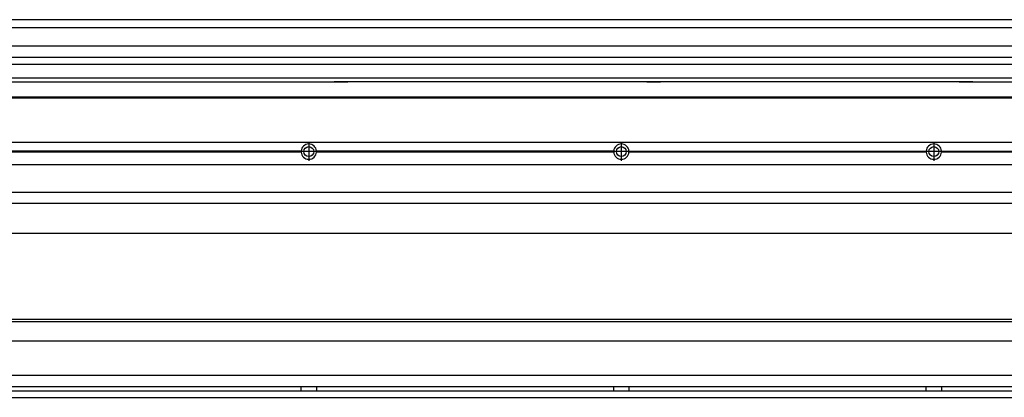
# Model space of a CAD drawing. Header units: inches. Extents: x -381 to 20045, y -418 to 176.
# Tile 34 of 38: x 18785 to 19415, y -170 to 72. Entities that reach past the tile are written whole.
import ezdxf

# ---------------------------------------------------------------- set-up
doc = ezdxf.new("R2010")
doc.units = ezdxf.units.IN
doc.linetypes.add('DOT_CENTER', pattern=[14, 12, -1, 0, -1])
doc.layers.add('1', color=7, linetype='Continuous')

# ---------------------------------------------------------------- blocks, each defined once
blk = doc.blocks.new('Modulo_der__22-ET___24', base_point=(17471.93, -70.93))
at = {"color": 7, "linetype": 'Continuous'}
for p, q in [((17473.63, -6.53), (19938.43, -6.53)), ((18965.04, -12.23), (18774.82, -12.23)), ((18965.03, -12.53), (18774.83, -12.53)), ((18965.03, -12.53), (18965.04, -12.23)), ((18965.04, -12.83), (18965.03, -12.53)), ((19165.04, -12.23), (18974.82, -12.23)), ((18974.82, -12.23), (18974.83, -12.53)), ((18974.83, -12.53), (18974.82, -12.83)), ((19165.03, -12.53), (18974.83, -12.53)), ((19165.03, -12.53), (19165.04, -12.23)), ((19165.04, -12.83), (19165.03, -12.53)), ((19174.82, -12.23), (19365.04, -12.23)), ((19174.82, -12.23), (19174.83, -12.53)), ((19174.83, -12.53), (19174.82, -12.83)), ((19365.03, -12.53), (19174.83, -12.53)), ((19365.03, -12.53), (19365.04, -12.23)), ((19365.04, -12.83), (19365.03, -12.53)), ((19367.59, -10.41), (19367.58, -10.43)), ((19374.82, -12.23), (19374.83, -12.53)), ((19374.82, -12.23), (19565.04, -12.23)), ((19374.83, -12.53), (19374.82, -12.83)), ((19565.03, -12.53), (19374.83, -12.53)), ((18965.04, -12.83), (18774.82, -12.83)), ((19165.04, -12.83), (18974.82, -12.83)), ((19365.04, -12.83), (19174.82, -12.83)), ((19367.58, -14.62), (19367.59, -14.64)), ((19565.04, -12.83), (19374.82, -12.83)), ((17473.63, -20.78), (19938.43, -20.78)), ((17473.63, -38.53), (19938.43, -38.53)), ((17473.63, -45.53), (19938.43, -45.53)), ((19859.43, -65.03), (17471.93, -65.03))]:
    blk.add_line(p, q, dxfattribs=at)
for centre in [(18969.93, -12.53), (19169.93, -12.53), (19369.93, -12.53)]:
    blk.add_circle(centre, 3.15, dxfattribs=at)
for centre, start, end in [((18969.93, -12.53), 3.5101, 176.4899), ((19169.93, -12.53), 3.5101, 176.4899), ((19369.93, -12.53), 3.5101, 176.4899), ((18969.93, -12.53), 183.51008, 356.48992), ((19169.93, -12.53), 183.51008, 356.48992), ((19369.93, -12.53), 183.51008, 356.48992)]:
    blk.add_arc(centre, 4.9, start, end, dxfattribs=at)
at = {"layer": '1', "color": 2, "linetype": 'DOT_CENTER'}
for p, q in [((18975.83, -12.53), (18964.03, -12.53)), ((18974.08, -12.53), (18965.78, -12.53)), ((18969.93, -6.63), (18969.93, -18.43)), ((18969.93, -8.38), (18969.93, -16.68)), ((19175.83, -12.53), (19164.03, -12.53)), ((19174.08, -12.53), (19165.78, -12.53)), ((19169.93, -6.63), (19169.93, -18.43)), ((19169.93, -8.38), (19169.93, -16.68)), ((19375.83, -12.53), (19364.03, -12.53)), ((19374.08, -12.53), (19365.78, -12.53)), ((19369.93, -6.63), (19369.93, -18.43)), ((19369.93, -8.38), (19369.93, -16.68))]:
    blk.add_line(p, q, dxfattribs=at)
blk = doc.blocks.new('L-190__30', base_point=(624.37, -92.97))
blk.add_blockref('Modulo_der__22-ET___24', (17471.93, -70.93))
blk = doc.blocks.new('Alzado2', base_point=(2899, -49))
blk.add_blockref('L-190__30', (624.37, -92.97))
blk = doc.blocks.new('Modulo_der__22-ET___53', base_point=(17471.93, 21.97))
at = {"color": 7, "linetype": 'Continuous'}
for p, q in [((17473.63, 71.98), (19938.43, 71.98)), ((17471.93, 66.98), (19759.93, 66.98)), ((17471.93, 55.16), (19744.43, 55.16)), ((19744.43, 47.79), (17471.93, 47.79)), ((17471.93, 43.42), (19744.43, 43.42)), ((19744.43, 34.48), (17471.93, 34.48)), ((17471.93, 32.19), (18986.18, 32.19)), ((18994.93, 32.19), (18986.18, 32.19)), ((18986.18, 32.19), (18986.18, 32.18)), ((18986.18, 32.18), (18994.93, 32.18)), ((18986.18, 32.18), (18986.18, 32.16)), ((18986.18, 32.16), (18994.93, 32.16)), ((18994.93, 32.19), (18994.93, 32.18)), ((19186.18, 32.19), (18994.93, 32.19)), ((18994.93, 32.18), (18994.93, 32.16)), ((19194.93, 32.19), (19186.18, 32.19)), ((19186.18, 32.19), (19186.18, 32.18)), ((19186.18, 32.18), (19194.93, 32.18)), ((19186.18, 32.18), (19186.18, 32.16)), ((19186.18, 32.16), (19194.93, 32.16)), ((19194.93, 32.19), (19194.93, 32.18)), ((19386.18, 32.19), (19194.93, 32.19)), ((19194.93, 32.18), (19194.93, 32.16)), ((19386.18, 32.19), (19386.18, 32.18)), ((19394.93, 32.19), (19386.18, 32.19)), ((19386.18, 32.18), (19394.93, 32.18)), ((19386.18, 32.18), (19386.18, 32.16)), ((19386.18, 32.16), (19394.93, 32.16)), ((19394.93, 32.19), (19394.93, 32.18)), ((19394.93, 32.19), (19586.18, 32.19)), ((19394.93, 32.18), (19394.93, 32.16)), ((17471.93, 22.48), (19938.43, 22.48)), ((17471.93, 21.98), (19938.43, 21.98))]:
    blk.add_line(p, q, dxfattribs=at)
blk = doc.blocks.new('L-190__59', base_point=(624.37, 21.97))
blk.add_blockref('Modulo_der__22-ET___53', (17471.93, 21.97))
blk = doc.blocks.new('Inferior2', base_point=(2899, 47.73))
blk.add_blockref('L-190__59', (624.37, 21.97))
blk = doc.blocks.new('Modulo_der__22-ET___73', base_point=(17471.93, -169.98))
at = {"color": 7, "linetype": 'Continuous'}
for p, q in [((17471.93, -119.98), (19801.51, -119.98)), ((17499.34, -121.48), (19742.52, -121.48)), ((19803.48, -133.98), (17473.63, -133.98)), ((19803.48, -155.98), (17473.63, -155.98)), ((19803.64, -163.23), (17473.63, -163.23)), ((18965.03, -163.3), (18965.03, -163.23)), ((18965.03, -163.36), (18965.03, -163.3)), ((18965.03, -163.52), (18965.03, -163.36)), ((18965.04, -163.99), (18965.03, -163.52)), ((18974.83, -163.35), (18974.82, -163.75)), ((18974.82, -163.75), (18974.82, -164.72)), ((18974.83, -163.23), (18974.83, -163.3)), ((18974.83, -163.3), (18974.83, -163.35)), ((19165.03, -163.3), (19165.03, -163.23)), ((19165.03, -163.36), (19165.03, -163.3)), ((19165.03, -163.52), (19165.03, -163.36)), ((19165.04, -163.99), (19165.03, -163.52)), ((19174.83, -163.35), (19174.82, -163.75)), ((19174.82, -163.75), (19174.82, -164.72)), ((19174.83, -163.23), (19174.83, -163.3)), ((19174.83, -163.3), (19174.83, -163.35)), ((19365.03, -163.3), (19365.03, -163.23)), ((19365.03, -163.36), (19365.03, -163.3)), ((19365.04, -163.99), (19365.03, -163.36)), ((19374.83, -163.35), (19374.82, -163.75)), ((19374.82, -163.75), (19374.82, -164.07)), ((19374.83, -163.23), (19374.83, -163.3)), ((19374.83, -163.3), (19374.83, -163.35)), ((17473.63, -165.73), (19805.17, -165.73)), ((17473.63, -169.98), (19938.43, -169.98)), ((18965.03, -165.43), (18965.04, -164.88)), ((18965.03, -165.6), (18965.03, -165.43)), ((18965.03, -165.65), (18965.03, -165.6)), ((18965.03, -165.73), (18965.03, -165.65)), ((18965.04, -164.23), (18965.04, -163.99)), ((18965.04, -164.88), (18965.04, -164.23)), ((18974.82, -164.72), (18974.83, -165.43)), ((18974.83, -165.43), (18974.83, -165.6)), ((18974.83, -165.6), (18974.83, -165.65)), ((18974.83, -165.65), (18974.83, -165.73)), ((19165.03, -165.43), (19165.04, -164.88)), ((19165.03, -165.6), (19165.03, -165.43)), ((19165.03, -165.65), (19165.03, -165.6)), ((19165.03, -165.73), (19165.03, -165.65)), ((19165.04, -164.23), (19165.04, -163.99)), ((19165.04, -164.88), (19165.04, -164.23)), ((19174.82, -164.72), (19174.83, -165.43)), ((19174.83, -165.43), (19174.83, -165.6)), ((19174.83, -165.6), (19174.83, -165.65)), ((19174.83, -165.65), (19174.83, -165.73)), ((19365.03, -165.6), (19365.04, -164.97)), ((19365.03, -165.65), (19365.03, -165.6)), ((19365.03, -165.73), (19365.03, -165.65)), ((19365.04, -164.07), (19365.04, -163.99)), ((19365.04, -164.23), (19365.04, -164.07)), ((19365.04, -164.88), (19365.04, -164.23)), ((19365.04, -164.97), (19365.04, -164.88)), ((19374.82, -164.07), (19374.82, -164.72)), ((19374.82, -164.72), (19374.82, -164.88)), ((19374.82, -164.88), (19374.82, -165.2)), ((19374.82, -165.2), (19374.83, -165.6)), ((19374.83, -165.6), (19374.83, -165.65)), ((19374.83, -165.65), (19374.83, -165.73))]:
    blk.add_line(p, q, dxfattribs=at)
blk = doc.blocks.new('L-190__78', base_point=(624.37, -171.48))
blk.add_blockref('Modulo_der__22-ET___73', (17471.93, -169.98))
blk = doc.blocks.new('Superior1', base_point=(2899, -145.73))
blk.add_blockref('L-190__78', (624.37, -171.48))

msp = doc.modelspace()

# ---------------------------------------------------------------- block references
for name, p in [('Inferior2', (2899, 47.73)), ('Alzado2', (2899, -49)), ('Superior1', (2899, -145.73))]:
    msp.add_blockref(name, p)

doc.saveas('drawing.dxf')
